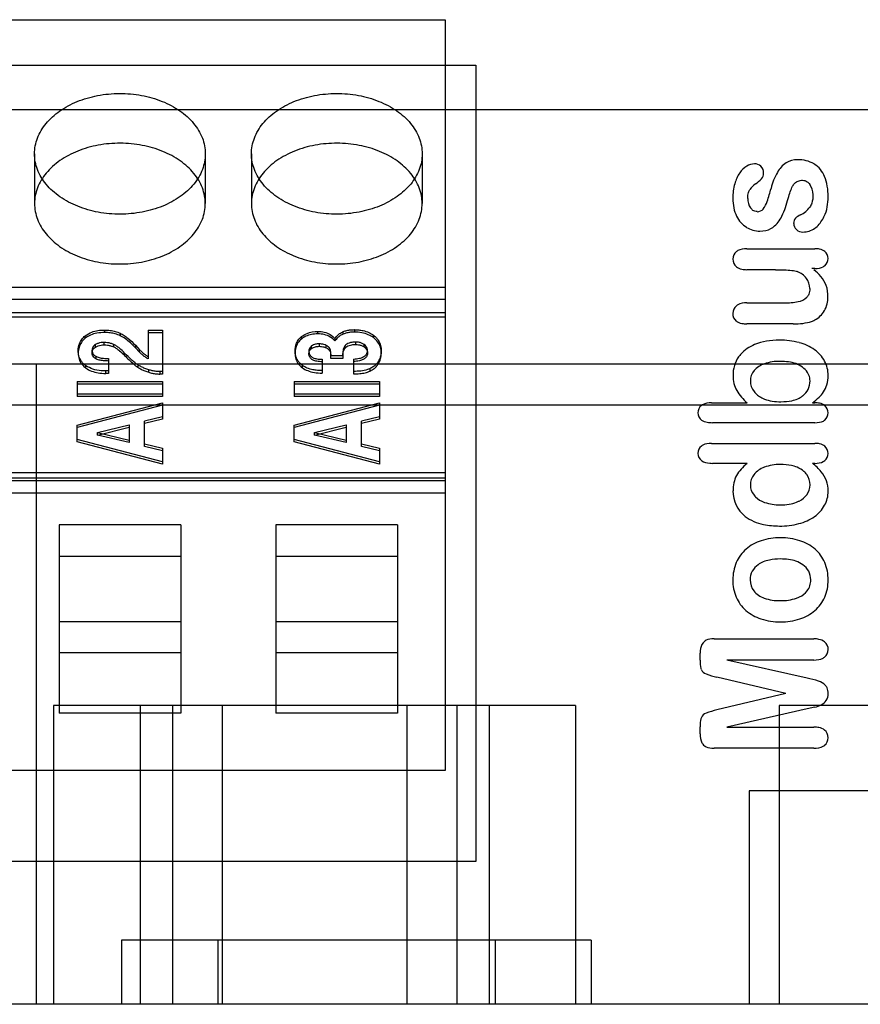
# Model space of a CAD drawing. Header units: millimetres. Extents: x 89 to 262, y 35 to 446.
# Tile 13 of 21: x 197 to 217, y 206 to 229. Entities that reach past the tile are written whole.
import ezdxf

# ---------------------------------------------------------------- set-up
doc = ezdxf.new("R2010")
doc.units = ezdxf.units.MM
doc.header["$LTSCALE"] = 31.513433
doc.layers.get('0').update_dxf_attribs({"linetype": 'CONTINUOUS'})

msp = doc.modelspace()

# ---------------------------------------------------------------- linework, layer by layer
at = {"color": 7, "linetype": 'Continuous'}
for p, q in [((136.313, 229.113), (207.433, 229.113)), ((207.433, 229.113), (207.433, 211.524)), ((135.853, 228.046), (208.153, 228.046)), ((208.153, 228.046), (208.153, 209.395)), ((115.353, 227.01), (235.353, 227.01)), ((197.813, 225.971), (197.813, 224.804)), ((201.813, 225.971), (201.813, 224.804)), ((202.893, 225.971), (202.893, 224.804)), ((206.893, 225.971), (206.893, 224.804)), ((214.498, 223.748), (216.089, 223.748)), ((216.093, 223.285), (216.023, 223.285)), ((215.166, 223.256), (214.498, 223.256)), ((207.433, 222.841), (136.313, 222.841)), ((136.313, 222.565), (207.433, 222.565)), ((214.498, 222.481), (215.377, 222.481)), ((136.313, 222.254), (207.433, 222.254)), ((136.313, 222.152), (207.433, 222.152)), ((215.586, 221.986), (214.498, 221.986)), ((199.002, 221.651), (199.002, 221.708)), ((199.458, 221.784), (199.458, 221.842)), ((199.82, 221.767), (199.82, 221.71)), ((200.473, 221.838), (200.813, 221.838)), ((200.473, 221.838), (200.473, 221.165)), ((200.473, 221.781), (200.813, 221.781)), ((200.813, 221.838), (200.813, 220.811)), ((204.066, 221.63), (204.066, 221.687)), ((204.447, 221.751), (204.447, 221.808)), ((205.046, 221.749), (205.046, 221.806)), ((205.305, 221.851), (205.305, 221.793)), ((205.757, 221.658), (205.757, 221.716)), ((199.239, 221.444), (199.239, 221.501)), ((199.441, 221.494), (199.441, 221.551)), ((199.667, 221.447), (199.667, 221.504)), ((200.175, 221.486), (200.275, 221.381)), ((200.175, 221.486), (200.175, 221.429)), ((204.303, 221.412), (204.303, 221.469)), ((204.481, 221.518), (204.481, 221.461)), ((204.644, 221.426), (204.644, 221.483)), ((204.85, 221.645), (204.85, 221.588)), ((205.331, 221.56), (205.331, 221.503)), ((205.534, 221.447), (205.534, 221.504)), ((198.837, 221.359), (198.837, 221.302)), ((199.16, 221.304), (199.16, 221.371)), ((199.246, 221.228), (199.246, 221.17)), ((199.923, 221.246), (199.923, 221.303)), ((200.175, 221.429), (200.275, 221.324)), ((200.275, 221.324), (200.275, 221.381)), ((203.917, 221.356), (203.917, 221.299)), ((204.24, 221.35), (204.24, 221.29)), ((204.738, 221.337), (204.738, 221.394)), ((204.752, 221.179), (204.752, 221.309)), ((205.033, 221.236), (204.752, 221.236)), ((205.033, 221.292), (205.033, 221.179)), ((205.062, 221.377), (205.062, 221.434)), ((205.612, 221.306), (205.612, 221.367)), ((205.935, 221.292), (205.935, 221.355)), ((234.377, 221.046), (191.329, 221.046)), ((197.853, 221.046), (197.853, 206.046)), ((199.018, 220.949), (199.018, 221.007)), ((199.549, 221.174), (199.549, 220.826)), ((200.233, 221.027), (200.233, 220.97)), ((204.086, 220.959), (204.086, 221.016)), ((204.55, 221.156), (204.55, 220.835)), ((205.033, 221.179), (204.752, 221.179)), ((205.286, 221.163), (205.286, 220.815)), ((205.868, 221.052), (205.868, 221.11)), ((199.549, 220.884), (199.481, 220.883)), ((199.481, 220.825), (199.481, 220.883)), ((199.549, 220.826), (199.481, 220.825)), ((200.487, 220.853), (200.487, 220.911)), ((200.813, 220.869), (200.749, 220.869)), ((200.749, 220.869), (200.749, 220.811)), ((200.813, 220.811), (200.749, 220.811)), ((205.667, 220.937), (205.667, 220.879)), ((198.813, 220.639), (200.813, 220.639)), ((198.813, 220.639), (198.813, 220.282)), ((198.813, 220.582), (200.813, 220.582)), ((200.813, 220.639), (200.813, 220.282)), ((203.893, 220.639), (205.893, 220.639)), ((203.893, 220.639), (203.893, 220.282)), ((203.893, 220.582), (205.893, 220.582)), ((205.893, 220.639), (205.893, 220.282)), ((200.813, 220.339), (198.813, 220.339)), ((205.893, 220.339), (203.893, 220.339)), ((235.353, 220.082), (115.353, 220.082)), ((200.813, 220.282), (198.813, 220.282)), ((198.813, 219.616), (200.813, 220.139)), ((200.813, 220.081), (198.813, 219.559)), ((200.813, 220.139), (200.813, 219.753)), ((205.893, 220.282), (203.893, 220.282)), ((203.893, 219.616), (205.893, 220.139)), ((205.893, 220.081), (203.893, 219.559)), ((205.893, 220.139), (205.893, 219.753)), ((213.667, 220.139), (214.506, 220.139)), ((216.035, 220.139), (216.089, 220.139)), ((198.813, 219.22), (198.813, 219.616)), ((199.288, 219.44), (200.033, 219.623)), ((200.033, 219.623), (200.033, 219.204)), ((200.813, 219.81), (200.392, 219.708)), ((200.813, 219.753), (200.392, 219.651)), ((200.392, 219.117), (200.392, 219.708)), ((203.893, 219.22), (203.893, 219.616)), ((204.368, 219.44), (205.113, 219.623)), ((205.113, 219.623), (205.113, 219.204)), ((205.893, 219.81), (205.472, 219.708)), ((205.893, 219.753), (205.472, 219.651)), ((205.472, 219.117), (205.472, 219.708)), ((216.089, 219.672), (213.691, 219.672)), ((199.288, 219.383), (200.033, 219.566)), ((199.288, 219.44), (200.033, 219.261)), ((199.288, 219.383), (199.288, 219.44)), ((200.033, 219.204), (199.288, 219.383)), ((204.368, 219.383), (205.113, 219.566)), ((204.368, 219.44), (205.113, 219.261)), ((204.368, 219.383), (204.368, 219.44)), ((205.113, 219.204), (204.368, 219.383)), ((200.813, 218.754), (198.813, 219.277)), ((200.813, 218.697), (198.813, 219.22)), ((200.392, 219.175), (200.813, 219.073)), ((205.893, 218.754), (203.893, 219.277)), ((205.893, 218.697), (203.893, 219.22)), ((205.472, 219.175), (205.893, 219.073)), ((213.667, 219.187), (216.089, 219.187)), ((200.813, 219.015), (200.392, 219.117)), ((200.813, 219.073), (200.813, 218.697)), ((205.893, 219.015), (205.472, 219.117)), ((205.893, 219.073), (205.893, 218.697)), ((214.506, 218.719), (213.695, 218.719)), ((216.089, 218.719), (216.035, 218.719)), ((136.313, 218.506), (207.433, 218.506)), ((136.313, 218.383), (207.433, 218.383)), ((207.433, 218.313), (136.313, 218.313)), ((136.313, 218.03), (207.433, 218.03)), ((201.238, 217.28), (198.388, 217.28)), ((198.388, 217.28), (198.388, 212.868)), ((201.238, 217.28), (201.238, 212.868)), ((206.318, 217.28), (203.468, 217.28)), ((203.468, 217.28), (203.468, 212.868)), ((206.318, 217.28), (206.318, 212.868)), ((198.388, 216.545), (201.238, 216.545)), ((203.468, 216.545), (206.318, 216.545)), ((198.388, 215.017), (201.238, 215.017)), ((203.468, 215.017), (206.318, 215.017)), ((213.731, 214.607), (216.065, 214.607)), ((201.238, 214.282), (198.388, 214.282)), ((206.318, 214.282), (203.468, 214.282)), ((213.403, 214.105), (213.403, 214.272)), ((216.065, 214.112), (214.029, 214.112)), ((215.908, 213.687), (214.029, 214.112)), ((215.413, 213.327), (213.797, 213.712)), ((215.413, 213.327), (213.797, 212.941)), ((210.487, 213.046), (198.258, 213.046)), ((198.258, 213.046), (198.258, 206.046)), ((200.284, 213.046), (200.284, 206.046)), ((201.045, 213.046), (201.045, 206.046)), ((202.211, 213.046), (202.211, 206.046)), ((206.535, 213.046), (206.535, 206.046)), ((207.701, 213.046), (207.701, 206.046)), ((208.461, 213.046), (208.461, 206.046)), ((210.487, 213.046), (210.487, 206.046)), ((215.908, 212.966), (214.029, 212.541)), ((227.487, 213.046), (215.258, 213.046)), ((215.258, 213.046), (215.258, 206.046)), ((216.087, 213.008), (215.908, 212.966)), ((201.238, 212.868), (198.388, 212.868)), ((206.318, 212.868), (203.468, 212.868)), ((213.403, 212.381), (213.403, 212.548)), ((214.029, 212.541), (216.065, 212.541)), ((216.065, 212.046), (213.731, 212.046)), ((207.433, 211.524), (136.313, 211.524)), ((231.553, 211.046), (214.553, 211.046)), ((214.553, 211.046), (214.553, 206.046)), ((208.153, 209.395), (195.702, 209.395)), ((210.853, 207.546), (199.853, 207.546)), ((199.853, 207.546), (199.853, 206.046)), ((202.103, 207.546), (202.103, 206.046)), ((208.603, 207.546), (208.603, 206.046)), ((210.853, 207.546), (210.853, 206.046)), ((242.148, 206.046), (132.971, 206.046))]:
    msp.add_line(p, q, dxfattribs=at)
for centre, radius, start, end in [((215.677, 225.35), 0.482, 89.1065, 122.625), ((215.703, 225.096), 0.737, 59.7292, 91.4385), ((214.788, 225.212), 0.553, 121.7186, 145.3733), ((214.685, 225.388), 0.348, 91.6407, 122.4731), ((214.682, 225.52), 0.216, 47.0327, 91.9534), ((214.677, 225.529), 0.213, 356.7541, 44.311), ((215.776, 225.22), 0.646, 123.7781, 150.7558), ((215.75, 225.213), 0.612, 21.4913, 57.9706), ((215.019, 225.053), 0.833, 145.3683, 164.8133), ((214.197, 226.006), 0.894, 304.0479, 316.1853), ((214.699, 225.514), 0.191, 318.3156, 1.0381), ((216.565, 224.782), 1.548, 150.8766, 165.8429), ((215.421, 224.937), 1.251, 164.5418, 180.4776), ((214.971, 224.868), 0.482, 124.5427, 146.6113), ((209.074, 226.754), 6.199, 342.1723, 345.1019), ((215.655, 225.027), 0.393, 357.8025, 35.4389), ((214.895, 224.914), 0.376, 178.0059, 213.986), ((213.145, 225.51), 2.394, 335.3246, 345.9064), ((214.746, 224.794), 0.179, 268.4817, 320.5759), ((214.465, 225.009), 0.532, 321.8156, 343.3625), ((215.511, 225.062), 0.575, 295.1656, 323.8042), ((214.822, 224.778), 0.624, 205.511, 238.0675), ((214.683, 224.811), 0.705, 307.8891, 334.778), ((215.756, 224.351), 0.162, 137.2551, 183.2523), ((215.962, 224.111), 0.477, 115.637, 132.8408), ((214.804, 224.756), 0.597, 238.3996, 269.9213), ((215.785, 224.338), 0.19, 178.8305, 228.5685), ((215.805, 224.625), 0.487, 270.9463, 305.3907), ((215.808, 224.359), 0.222, 227.62, 271.3658), ((214.39, 223.508), 0.22, 128.5541, 181.3014), ((216.193, 223.516), 0.21, 307.8755, 0.7441), ((216.197, 223.521), 0.206, 359.2508, 51.7578), ((214.394, 223.498), 0.224, 178.7345, 230.773), ((215.514, 222.767), 0.474, 37.0362, 69.9671), ((215.592, 222.816), 0.383, 0.1089, 38.2805), ((215.365, 222.336), 1.155, 41.3164, 52.4868), ((215.729, 222.659), 0.668, 19.7444, 41.0995), ((215.603, 222.63), 0.796, 359.1815, 18.6254), ((215.631, 222.892), 0.39, 280.1213, 314.1687), ((215.761, 222.612), 0.638, 330.4118, 0.6561), ((214.395, 222.236), 0.225, 128.9941, 181.4442), ((215.406, 224.012), 1.532, 268.9302, 281.0465), ((214.39, 222.224), 0.221, 178.4057, 231.0683), ((215.829, 222.576), 0.562, 297.6432, 330.283), ((215.278, 219.868), 1.737, 75.15, 90.4515), ((215.441, 220.45), 1.132, 55.4133, 75.5771), ((205.394, 221.234), 0.361, 180.0001, 182.0347), ((214.91, 220.794), 0.736, 145.3048, 180.9338), ((215.641, 220.749), 0.772, 28.3959, 54.9923), ((215.07, 220.54), 0.536, 107.596, 138.9199), ((215.262, 219.987), 1.121, 88.9423, 108.3696), ((215.691, 220.782), 0.712, 359.5315, 27.9975), ((214.954, 220.653), 0.374, 140.2258, 180.243), ((215.653, 220.772), 0.75, 343.6836, 0.5203), ((214.988, 220.65), 0.407, 179.7653, 217.9305), ((215.548, 220.643), 0.43, 306.3756, 1.1197), ((215.785, 220.729), 0.611, 326.4298, 344.0715), ((215.241, 221.024), 1.15, 211.4732, 230.2764), ((215.695, 220.79), 0.72, 313.6903, 326.3576), ((213.56, 219.911), 0.208, 126.8517, 182.4344), ((214.559, 222.088), 2.445, 307.1355, 311.9208), ((216.186, 219.903), 0.217, 359.6472, 50.6333), ((213.553, 219.897), 0.201, 178.5147, 235.3715), ((216.194, 219.897), 0.209, 308.4301, 1.2326), ((213.56, 218.961), 0.207, 127.6179, 182.3394), ((213.554, 218.945), 0.201, 177.7585, 235.4724), ((216.193, 218.95), 0.21, 307.8756, 0.6667), ((216.193, 218.957), 0.21, 358.7819, 51.1843), ((215.259, 217.708), 0.984, 88.6464, 110.9071), ((215.242, 217.68), 1.307, 40.1111, 52.6805), ((214.962, 218.214), 0.382, 141.1416, 179.9178), ((215.113, 218.085), 0.581, 110.9056, 140.6023), ((215.574, 218.221), 0.405, 359.5444, 35.302), ((215.683, 218.064), 0.722, 20.0684, 39.3141), ((214.966, 218.214), 0.386, 180.0022, 219.0016), ((215.583, 218.217), 0.395, 323.2786, 0.1142), ((215.676, 218.07), 0.727, 359.5817, 19.4133), ((214.901, 218.057), 0.728, 178.7306, 232.8107), ((215.727, 218.061), 0.676, 331.2467, 0.3531), ((215.258, 218.801), 1.054, 250.8664, 271.3418), ((215.643, 218.112), 0.774, 304.5793, 331.002), ((215.281, 218.976), 1.725, 269.4364, 284.6357), ((215.429, 218.416), 1.146, 284.5789, 304.7669), ((215.142, 215.941), 1.013, 107.6916, 130.8261), ((215.273, 215.539), 1.436, 89.4699, 107.8158), ((215.3, 215.556), 1.42, 72.0135, 90.5695), ((215.425, 215.92), 1.035, 49.5693, 72.3203), ((215.057, 216.048), 0.878, 131.1872, 156.6402), ((215.533, 216.059), 0.859, 23.0893, 49.0894), ((215.18, 215.998), 1.01, 156.7891, 180.4814), ((215.372, 215.998), 1.031, 359.4166, 22.6759), ((214.996, 215.996), 0.42, 123.6739, 180.9689), ((215.575, 215.996), 0.42, 359.1109, 56.3251), ((215.186, 215.98), 1.017, 179.5094, 202.9062), ((214.985, 215.981), 0.409, 178.9946, 217.4022), ((215.583, 215.98), 0.412, 322.6019, 1.3253), ((215.405, 215.977), 0.998, 336.8194, 0.5739), ((215.072, 216.065), 0.529, 218.945, 251.772), ((215.045, 215.924), 0.865, 203.0909, 228.7794), ((215.265, 216.607), 1.104, 251.0271, 271.1118), ((215.313, 216.586), 1.083, 268.5808, 288.8285), ((215.526, 215.931), 0.869, 310.7675, 336.4941), ((215.139, 216.045), 1.017, 229.297, 252.2857), ((215.421, 216.054), 1.03, 287.9794, 310.7361), ((215.267, 216.442), 1.435, 252.234, 270.7604), ((215.305, 216.444), 1.437, 269.2553, 287.582), ((216.182, 214.364), 0.222, 358.2093, 51.8245), ((216.185, 214.353), 0.219, 307.9821, 1.0236), ((213.609, 213.968), 0.194, 205.107, 249.8721), ((214.204, 215.589), 1.921, 249.8264, 257.771), ((215.155, 210.174), 3.593, 73.4486, 77.9017), ((216.062, 213.259), 0.377, 44.2464, 72.0612), ((216.103, 213.337), 0.306, 297.1411, 326.1706), ((216.122, 213.32), 0.281, 326.8741, 1.303), ((214.252, 210.899), 2.092, 102.5554, 109.8472), ((215.913, 213.726), 0.739, 283.6387, 296.5139), ((213.611, 212.683), 0.196, 110.7582, 155.2919), ((216.183, 212.298), 0.22, 358.5113, 51.9653), ((216.18, 212.288), 0.223, 309.09, 1.0751)]:
    msp.add_arc(centre, radius, start, end, dxfattribs=at)
for points, knots in [([(197.813, 225.971), (197.813, 226.095), (197.863, 226.354), (198.074, 226.702), (198.399, 226.993), (198.814, 227.214), (199.293, 227.352), (199.805, 227.4), (200.317, 227.355), (200.798, 227.219), (201.218, 226.999), (201.548, 226.706), (201.762, 226.356), (201.813, 226.095), (201.813, 225.971)], [0, 0, 0, 0, 0.069294, 0.142826, 0.222937, 0.309695, 0.402588, 0.49855, 0.594484, 0.687565, 0.775102, 0.85617, 0.930449, 1, 1, 1, 1]), ([(202.893, 225.971), (202.893, 226.095), (202.943, 226.354), (203.154, 226.702), (203.479, 226.993), (203.894, 227.214), (204.373, 227.352), (204.885, 227.4), (205.397, 227.355), (205.878, 227.219), (206.298, 226.999), (206.628, 226.706), (206.842, 226.356), (206.893, 226.095), (206.893, 225.971)], [0, 0, 0, 0, 0.069294, 0.142826, 0.222937, 0.309695, 0.402588, 0.49855, 0.594484, 0.687565, 0.775102, 0.85617, 0.930449, 1, 1, 1, 1]), ([(201.813, 224.804), (201.813, 224.928), (201.763, 225.187), (201.552, 225.535), (201.226, 225.827), (200.811, 226.047), (200.333, 226.186), (199.821, 226.234), (199.308, 226.189), (198.827, 226.053), (198.408, 225.833), (198.077, 225.54), (197.863, 225.189), (197.813, 224.929), (197.813, 224.804)], [0, 0, 0, 0, 0.069294, 0.142826, 0.222937, 0.309695, 0.402588, 0.49855, 0.594484, 0.687565, 0.775102, 0.85617, 0.930449, 1, 1, 1, 1]), ([(206.893, 224.804), (206.893, 224.928), (206.843, 225.187), (206.632, 225.535), (206.306, 225.827), (205.891, 226.047), (205.413, 226.186), (204.901, 226.234), (204.388, 226.189), (203.907, 226.053), (203.488, 225.833), (203.157, 225.54), (202.943, 225.189), (202.893, 224.929), (202.893, 224.804)], [0, 0, 0, 0, 0.069294, 0.142826, 0.222937, 0.309695, 0.402588, 0.49855, 0.594484, 0.687565, 0.775102, 0.85617, 0.930449, 1, 1, 1, 1]), ([(201.813, 225.971), (201.813, 225.846), (201.763, 225.588), (201.552, 225.24), (201.226, 224.948), (200.811, 224.727), (200.333, 224.589), (199.821, 224.541), (199.308, 224.586), (198.827, 224.722), (198.408, 224.942), (198.077, 225.235), (197.863, 225.585), (197.813, 225.846), (197.813, 225.971)], [0, 0, 0, 0, 0.069294, 0.142826, 0.222937, 0.309695, 0.402588, 0.49855, 0.594484, 0.687565, 0.775102, 0.85617, 0.930449, 1, 1, 1, 1]), ([(206.893, 225.971), (206.893, 225.846), (206.843, 225.588), (206.632, 225.24), (206.306, 224.948), (205.891, 224.727), (205.413, 224.589), (204.901, 224.541), (204.388, 224.586), (203.907, 224.722), (203.488, 224.942), (203.157, 225.235), (202.943, 225.585), (202.893, 225.846), (202.893, 225.971)], [0, 0, 0, 0, 0.069294, 0.142826, 0.222937, 0.309695, 0.402588, 0.49855, 0.594484, 0.687565, 0.775102, 0.85617, 0.930449, 1, 1, 1, 1]), ([(214.52, 224.927), (214.52, 224.978), (214.529, 225.054), (214.556, 225.114), (214.568, 225.133)], [0, 0, 0, 0, 0.630512, 1, 1, 1, 1]), ([(215.467, 224.927), (215.497, 225.037), (215.536, 225.156), (215.586, 225.239), (215.594, 225.251)], [0, 0, 0, 0, 0.830656, 1, 1, 1, 1]), ([(215.594, 225.251), (215.611, 225.276), (215.654, 225.319), (215.731, 225.346), (215.786, 225.351), (215.805, 225.351)], [0, 0, 0, 0, 0.382304, 0.779189, 1, 1, 1, 1]), ([(215.805, 225.351), (215.842, 225.351), (215.904, 225.331), (215.955, 225.28), (215.975, 225.255)], [0, 0, 0, 0, 0.573154, 1, 1, 1, 1]), ([(216.047, 225.012), (216.047, 224.94), (216.034, 224.833), (215.993, 224.749), (215.975, 224.722)], [0, 0, 0, 0, 0.632606, 1, 1, 1, 1]), ([(197.813, 224.804), (197.813, 224.679), (197.863, 224.421), (198.074, 224.073), (198.399, 223.781), (198.814, 223.56), (199.293, 223.422), (199.805, 223.374), (200.317, 223.419), (200.798, 223.555), (201.218, 223.775), (201.548, 224.068), (201.762, 224.419), (201.813, 224.679), (201.813, 224.804)], [0, 0, 0, 0, 0.069294, 0.142826, 0.222937, 0.309695, 0.402588, 0.49855, 0.594484, 0.687565, 0.775102, 0.85617, 0.930449, 1, 1, 1, 1]), ([(202.893, 224.804), (202.893, 224.679), (202.943, 224.421), (203.154, 224.073), (203.479, 223.781), (203.894, 223.56), (204.373, 223.422), (204.885, 223.374), (205.397, 223.419), (205.878, 223.555), (206.298, 223.775), (206.628, 224.068), (206.842, 224.419), (206.893, 224.679), (206.893, 224.804)], [0, 0, 0, 0, 0.069294, 0.142826, 0.222937, 0.309695, 0.402588, 0.49855, 0.594484, 0.687565, 0.775102, 0.85617, 0.930449, 1, 1, 1, 1]), ([(214.741, 224.616), (214.705, 224.616), (214.647, 224.633), (214.601, 224.68), (214.584, 224.704)], [0, 0, 0, 0, 0.578799, 1, 1, 1, 1]), ([(216.088, 224.227), (216.163, 224.278), (216.241, 224.37), (216.301, 224.484), (216.313, 224.509)], [0, 0, 0, 0, 0.788149, 1, 1, 1, 1]), ([(214.803, 224.159), (214.898, 224.159), (215.008, 224.182), (215.099, 224.242), (215.116, 224.255)], [0, 0, 0, 0, 0.80451, 1, 1, 1, 1]), ([(214.498, 223.748), (214.419, 223.748), (214.329, 223.733), (214.264, 223.69), (214.253, 223.681)], [0, 0, 0, 0, 0.816186, 1, 1, 1, 1]), ([(216.325, 223.683), (216.292, 223.71), (216.218, 223.741), (216.129, 223.748), (216.089, 223.748)], [0, 0, 0, 0, 0.571334, 1, 1, 1, 1]), ([(214.252, 223.324), (214.287, 223.295), (214.364, 223.263), (214.457, 223.256), (214.498, 223.256)], [0, 0, 0, 0, 0.573053, 1, 1, 1, 1]), ([(216.093, 223.285), (216.165, 223.285), (216.249, 223.299), (216.311, 223.341), (216.322, 223.35)], [0, 0, 0, 0, 0.812403, 1, 1, 1, 1]), ([(215.166, 223.256), (215.307, 223.256), (215.511, 223.25), (215.647, 223.224), (215.676, 223.213)], [0, 0, 0, 0, 0.66911, 1, 1, 1, 1]), ([(215.975, 222.817), (215.975, 222.767), (215.961, 222.69), (215.921, 222.632), (215.902, 222.613)], [0, 0, 0, 0, 0.618186, 1, 1, 1, 1]), ([(214.498, 222.481), (214.419, 222.481), (214.33, 222.465), (214.264, 222.42), (214.253, 222.411)], [0, 0, 0, 0, 0.814463, 1, 1, 1, 1]), ([(214.252, 222.053), (214.286, 222.025), (214.364, 221.993), (214.457, 221.986), (214.498, 221.986)], [0, 0, 0, 0, 0.57154, 1, 1, 1, 1]), ([(215.586, 221.986), (215.743, 221.986), (215.925, 222.005), (216.065, 222.066), (216.089, 222.078)], [0, 0, 0, 0, 0.818721, 1, 1, 1, 1]), ([(198.837, 221.359), (198.837, 221.413), (198.851, 221.507), (198.915, 221.625), (198.971, 221.682), (199.002, 221.708)], [0, 0, 0, 0, 0.405944, 0.696327, 1, 1, 1, 1]), ([(199.002, 221.708), (199.047, 221.744), (199.144, 221.797), (199.301, 221.835), (199.405, 221.842), (199.458, 221.842)], [0, 0, 0, 0, 0.360273, 0.669428, 1, 1, 1, 1]), ([(199.458, 221.784), (199.397, 221.784), (199.282, 221.776), (199.126, 221.732), (199.038, 221.68), (199.002, 221.651)], [0, 0, 0, 0, 0.379038, 0.711334, 1, 1, 1, 1]), ([(199.458, 221.842), (199.5, 221.842), (199.583, 221.838), (199.705, 221.813), (199.783, 221.784), (199.82, 221.767)], [0, 0, 0, 0, 0.337406, 0.671812, 1, 1, 1, 1]), ([(199.82, 221.71), (199.783, 221.727), (199.705, 221.755), (199.583, 221.78), (199.5, 221.785), (199.458, 221.784)], [0, 0, 0, 0, 0.328188, 0.662594, 1, 1, 1, 1]), ([(199.82, 221.767), (199.851, 221.752), (199.913, 221.716), (200.035, 221.626), (200.119, 221.544), (200.175, 221.486)], [0, 0, 0, 0, 0.227281, 0.471782, 1, 1, 1, 1]), ([(200.175, 221.429), (200.138, 221.468), (200.063, 221.541), (199.946, 221.638), (199.862, 221.69), (199.82, 221.71)], [0, 0, 0, 0, 0.354841, 0.690746, 1, 1, 1, 1]), ([(203.917, 221.356), (203.917, 221.382), (203.921, 221.435), (203.941, 221.521), (203.986, 221.61), (204.037, 221.664), (204.066, 221.687)], [0, 0, 0, 0, 0.211203, 0.416653, 0.703856, 1, 1, 1, 1]), ([(204.066, 221.687), (204.105, 221.719), (204.224, 221.789), (204.362, 221.808), (204.447, 221.808)], [0, 0, 0, 0, 0.375271, 1, 1, 1, 1]), ([(204.447, 221.751), (204.397, 221.751), (204.302, 221.743), (204.172, 221.702), (204.097, 221.656), (204.066, 221.63)], [0, 0, 0, 0, 0.364445, 0.695903, 1, 1, 1, 1]), ([(204.447, 221.808), (204.498, 221.81), (204.601, 221.799), (204.741, 221.743), (204.819, 221.681), (204.85, 221.645)], [0, 0, 0, 0, 0.346362, 0.682437, 1, 1, 1, 1]), ([(204.85, 221.588), (204.819, 221.624), (204.741, 221.686), (204.601, 221.741), (204.498, 221.752), (204.447, 221.751)], [0, 0, 0, 0, 0.317563, 0.653638, 1, 1, 1, 1]), ([(204.85, 221.645), (204.861, 221.66), (204.893, 221.702), (204.956, 221.761), (205.015, 221.794), (205.046, 221.806)], [0, 0, 0, 0, 0.217703, 0.610967, 1, 1, 1, 1]), ([(205.046, 221.749), (205.021, 221.739), (204.971, 221.713), (204.905, 221.658), (204.867, 221.612), (204.85, 221.588)], [0, 0, 0, 0, 0.317132, 0.649616, 1, 1, 1, 1]), ([(205.046, 221.806), (205.073, 221.816), (205.129, 221.833), (205.216, 221.848), (205.275, 221.851), (205.305, 221.851)], [0, 0, 0, 0, 0.329619, 0.663742, 1, 1, 1, 1]), ([(205.305, 221.793), (205.275, 221.794), (205.216, 221.791), (205.129, 221.776), (205.073, 221.759), (205.046, 221.749)], [0, 0, 0, 0, 0.336258, 0.670381, 1, 1, 1, 1]), ([(205.305, 221.851), (205.34, 221.851), (205.408, 221.847), (205.522, 221.829), (205.642, 221.79), (205.722, 221.743), (205.757, 221.716)], [0, 0, 0, 0, 0.21799, 0.428648, 0.719992, 1, 1, 1, 1]), ([(205.757, 221.658), (205.718, 221.688), (205.629, 221.739), (205.474, 221.785), (205.363, 221.793), (205.305, 221.793)], [0, 0, 0, 0, 0.307011, 0.638642, 1, 1, 1, 1]), ([(205.757, 221.716), (205.78, 221.698), (205.822, 221.661), (205.882, 221.584), (205.926, 221.48), (205.935, 221.397), (205.935, 221.355)], [0, 0, 0, 0, 0.206229, 0.403433, 0.698903, 1, 1, 1, 1]), ([(199.002, 221.651), (198.968, 221.623), (198.906, 221.558), (198.848, 221.436), (198.837, 221.347), (198.837, 221.302)], [0, 0, 0, 0, 0.332748, 0.659793, 1, 1, 1, 1]), ([(199.159, 221.308), (199.159, 221.327), (199.166, 221.363), (199.195, 221.41), (199.224, 221.434), (199.239, 221.444)], [0, 0, 0, 0, 0.339244, 0.659736, 1, 1, 1, 1]), ([(199.239, 221.501), (199.223, 221.491), (199.194, 221.467), (199.166, 221.419), (199.16, 221.383), (199.16, 221.366)], [0, 0, 0, 0, 0.351645, 0.682326, 1, 1, 1, 1]), ([(199.441, 221.551), (199.418, 221.552), (199.37, 221.549), (199.302, 221.532), (199.259, 221.513), (199.239, 221.501)], [0, 0, 0, 0, 0.339342, 0.674275, 1, 1, 1, 1]), ([(199.239, 221.444), (199.259, 221.455), (199.302, 221.475), (199.37, 221.492), (199.418, 221.495), (199.441, 221.494)], [0, 0, 0, 0, 0.325725, 0.660658, 1, 1, 1, 1]), ([(199.667, 221.504), (199.644, 221.515), (199.595, 221.532), (199.519, 221.548), (199.467, 221.551), (199.441, 221.551)], [0, 0, 0, 0, 0.328449, 0.662726, 1, 1, 1, 1]), ([(199.441, 221.494), (199.467, 221.494), (199.519, 221.49), (199.595, 221.475), (199.644, 221.457), (199.667, 221.447)], [0, 0, 0, 0, 0.337274, 0.671551, 1, 1, 1, 1]), ([(199.923, 221.303), (199.885, 221.343), (199.824, 221.401), (199.736, 221.467), (199.689, 221.494), (199.667, 221.504)], [0, 0, 0, 0, 0.506826, 0.774132, 1, 1, 1, 1]), ([(199.667, 221.447), (199.689, 221.437), (199.736, 221.41), (199.824, 221.344), (199.885, 221.285), (199.923, 221.246)], [0, 0, 0, 0, 0.225868, 0.493174, 1, 1, 1, 1]), ([(204.066, 221.63), (204.034, 221.604), (203.978, 221.543), (203.927, 221.427), (203.917, 221.342), (203.917, 221.299)], [0, 0, 0, 0, 0.325021, 0.652612, 1, 1, 1, 1]), ([(204.303, 221.469), (204.29, 221.459), (204.267, 221.436), (204.245, 221.393), (204.24, 221.362), (204.24, 221.347)], [0, 0, 0, 0, 0.348736, 0.67966, 1, 1, 1, 1]), ([(204.481, 221.518), (204.465, 221.518), (204.435, 221.517), (204.374, 221.507), (204.329, 221.489), (204.303, 221.469)], [0, 0, 0, 0, 0.247659, 0.480575, 1, 1, 1, 1]), ([(204.303, 221.412), (204.329, 221.431), (204.374, 221.45), (204.435, 221.459), (204.465, 221.461), (204.481, 221.461)], [0, 0, 0, 0, 0.519425, 0.752341, 1, 1, 1, 1]), ([(204.644, 221.483), (204.627, 221.491), (204.592, 221.504), (204.537, 221.516), (204.5, 221.518), (204.481, 221.518)], [0, 0, 0, 0, 0.327888, 0.662319, 1, 1, 1, 1]), ([(204.481, 221.461), (204.5, 221.461), (204.537, 221.459), (204.592, 221.447), (204.627, 221.434), (204.644, 221.426)], [0, 0, 0, 0, 0.337681, 0.672112, 1, 1, 1, 1]), ([(204.738, 221.394), (204.732, 221.407), (204.716, 221.431), (204.684, 221.462), (204.658, 221.477), (204.644, 221.483)], [0, 0, 0, 0, 0.318018, 0.651259, 1, 1, 1, 1]), ([(205.331, 221.56), (205.302, 221.56), (205.251, 221.557), (205.182, 221.541), (205.129, 221.515), (205.088, 221.479), (205.069, 221.45), (205.062, 221.434)], [0, 0, 0, 0, 0.276694, 0.484205, 0.670175, 0.836468, 1, 1, 1, 1]), ([(205.062, 221.377), (205.069, 221.392), (205.088, 221.422), (205.129, 221.458), (205.182, 221.483), (205.251, 221.5), (205.302, 221.503), (205.331, 221.503)], [0, 0, 0, 0, 0.163532, 0.329825, 0.515795, 0.723306, 1, 1, 1, 1]), ([(205.534, 221.504), (205.515, 221.517), (205.473, 221.539), (205.404, 221.558), (205.355, 221.561), (205.331, 221.56)], [0, 0, 0, 0, 0.32423, 0.659453, 1, 1, 1, 1]), ([(205.331, 221.503), (205.355, 221.504), (205.404, 221.501), (205.473, 221.482), (205.515, 221.46), (205.534, 221.447)], [0, 0, 0, 0, 0.340547, 0.67577, 1, 1, 1, 1]), ([(205.612, 221.363), (205.612, 221.381), (205.606, 221.417), (205.579, 221.467), (205.55, 221.493), (205.534, 221.504)], [0, 0, 0, 0, 0.319168, 0.650001, 1, 1, 1, 1]), ([(205.534, 221.447), (205.55, 221.436), (205.579, 221.41), (205.606, 221.36), (205.612, 221.323), (205.612, 221.306)], [0, 0, 0, 0, 0.349999, 0.680832, 1, 1, 1, 1]), ([(205.935, 221.298), (205.935, 221.345), (205.923, 221.439), (205.86, 221.566), (205.794, 221.631), (205.757, 221.658)], [0, 0, 0, 0, 0.342729, 0.669059, 1, 1, 1, 1]), ([(214.681, 221.501), (214.555, 221.448), (214.419, 221.359), (214.322, 221.238), (214.304, 221.213)], [0, 0, 0, 0, 0.805731, 1, 1, 1, 1]), ([(199.018, 221.007), (198.995, 221.023), (198.952, 221.058), (198.904, 221.116), (198.872, 221.176), (198.844, 221.254), (198.837, 221.317), (198.837, 221.359)], [0, 0, 0, 0, 0.203501, 0.398329, 0.547136, 0.69572, 1, 1, 1, 1]), ([(198.837, 221.302), (198.837, 221.254), (198.849, 221.161), (198.913, 221.037), (198.981, 220.975), (199.018, 220.949)], [0, 0, 0, 0, 0.345615, 0.671645, 1, 1, 1, 1]), ([(199.246, 221.17), (199.229, 221.18), (199.198, 221.203), (199.167, 221.252), (199.159, 221.289), (199.159, 221.308)], [0, 0, 0, 0, 0.34228, 0.663703, 1, 1, 1, 1]), ([(199.16, 221.366), (199.16, 221.348), (199.166, 221.311), (199.197, 221.262), (199.228, 221.237), (199.246, 221.228)], [0, 0, 0, 0, 0.316633, 0.647273, 1, 1, 1, 1]), ([(199.246, 221.228), (199.257, 221.221), (199.283, 221.209), (199.327, 221.196), (199.376, 221.186), (199.451, 221.177), (199.509, 221.174), (199.549, 221.174)], [0, 0, 0, 0, 0.126438, 0.276232, 0.438081, 0.614692, 1, 1, 1, 1]), ([(200.233, 221.027), (200.208, 221.043), (200.157, 221.081), (200.053, 221.172), (199.976, 221.249), (199.923, 221.303)], [0, 0, 0, 0, 0.212933, 0.45592, 1, 1, 1, 1]), ([(199.923, 221.246), (199.957, 221.211), (200.025, 221.143), (200.127, 221.049), (200.197, 220.993), (200.233, 220.97)], [0, 0, 0, 0, 0.353518, 0.692007, 1, 1, 1, 1]), ([(200.275, 221.381), (200.294, 221.361), (200.335, 221.322), (200.401, 221.268), (200.449, 221.237), (200.473, 221.222)], [0, 0, 0, 0, 0.327203, 0.660587, 1, 1, 1, 1]), ([(200.473, 221.165), (200.449, 221.179), (200.401, 221.211), (200.335, 221.264), (200.294, 221.303), (200.275, 221.324)], [0, 0, 0, 0, 0.339413, 0.672797, 1, 1, 1, 1]), ([(204.086, 221.016), (204.064, 221.032), (204.025, 221.066), (203.968, 221.139), (203.926, 221.237), (203.917, 221.316), (203.917, 221.356)], [0, 0, 0, 0, 0.203364, 0.398696, 0.695909, 1, 1, 1, 1]), ([(203.917, 221.299), (203.917, 221.253), (203.929, 221.164), (203.988, 221.044), (204.051, 220.984), (204.086, 220.959)], [0, 0, 0, 0, 0.346762, 0.673591, 1, 1, 1, 1]), ([(204.24, 221.292), (204.24, 221.307), (204.246, 221.338), (204.268, 221.379), (204.29, 221.402), (204.303, 221.412)], [0, 0, 0, 0, 0.326021, 0.654343, 1, 1, 1, 1]), ([(204.24, 221.347), (204.24, 221.335), (204.242, 221.312), (204.251, 221.281), (204.265, 221.253), (204.292, 221.221), (204.331, 221.195), (204.379, 221.177), (204.428, 221.165), (204.486, 221.158), (204.528, 221.156), (204.55, 221.156)], [0, 0, 0, 0, 0.086286, 0.168134, 0.239854, 0.311751, 0.471145, 0.574572, 0.688397, 0.839769, 1, 1, 1, 1]), ([(204.55, 221.098), (204.528, 221.099), (204.486, 221.1), (204.428, 221.108), (204.379, 221.12), (204.331, 221.138), (204.292, 221.164), (204.265, 221.196), (204.251, 221.223), (204.242, 221.255), (204.24, 221.278), (204.24, 221.29)], [0, 0, 0, 0, 0.160231, 0.311603, 0.425428, 0.528855, 0.688249, 0.760146, 0.831866, 0.913714, 1, 1, 1, 1]), ([(204.644, 221.426), (204.658, 221.42), (204.684, 221.404), (204.716, 221.374), (204.732, 221.35), (204.738, 221.337)], [0, 0, 0, 0, 0.348741, 0.681982, 1, 1, 1, 1]), ([(204.752, 221.298), (204.753, 221.309), (204.752, 221.33), (204.747, 221.363), (204.741, 221.384), (204.738, 221.394)], [0, 0, 0, 0, 0.331513, 0.664262, 1, 1, 1, 1]), ([(204.738, 221.337), (204.741, 221.326), (204.747, 221.305), (204.752, 221.273), (204.753, 221.251), (204.752, 221.241)], [0, 0, 0, 0, 0.335738, 0.668487, 1, 1, 1, 1]), ([(205.062, 221.434), (205.055, 221.418), (205.044, 221.384), (205.034, 221.332), (205.033, 221.296), (205.033, 221.279)], [0, 0, 0, 0, 0.336502, 0.669124, 1, 1, 1, 1]), ([(205.033, 221.234), (205.033, 221.25), (205.035, 221.283), (205.045, 221.331), (205.056, 221.362), (205.062, 221.377)], [0, 0, 0, 0, 0.330803, 0.663543, 1, 1, 1, 1]), ([(205.286, 221.163), (205.309, 221.164), (205.355, 221.168), (205.416, 221.178), (205.468, 221.192), (205.519, 221.213), (205.56, 221.24), (205.587, 221.273), (205.606, 221.309), (205.612, 221.341), (205.612, 221.363)], [0, 0, 0, 0, 0.165517, 0.32225, 0.439971, 0.547069, 0.708704, 0.778457, 0.846883, 1, 1, 1, 1]), ([(205.612, 221.306), (205.612, 221.284), (205.606, 221.252), (205.587, 221.215), (205.56, 221.183), (205.519, 221.156), (205.468, 221.135), (205.416, 221.121), (205.355, 221.111), (205.309, 221.107), (205.286, 221.105)], [0, 0, 0, 0, 0.153117, 0.221543, 0.291296, 0.452931, 0.560029, 0.67775, 0.834483, 1, 1, 1, 1]), ([(205.935, 221.355), (205.935, 221.327), (205.931, 221.27), (205.908, 221.187), (205.883, 221.135), (205.868, 221.11)], [0, 0, 0, 0, 0.328837, 0.661109, 1, 1, 1, 1]), ([(205.868, 221.052), (205.883, 221.077), (205.908, 221.13), (205.931, 221.213), (205.935, 221.269), (205.935, 221.298)], [0, 0, 0, 0, 0.338891, 0.671163, 1, 1, 1, 1]), ([(199.481, 220.883), (199.444, 220.883), (199.343, 220.887), (199.183, 220.917), (199.068, 220.972), (199.018, 221.007)], [0, 0, 0, 0, 0.224964, 0.626131, 1, 1, 1, 1]), ([(199.549, 221.116), (199.509, 221.117), (199.451, 221.12), (199.376, 221.129), (199.327, 221.139), (199.283, 221.152), (199.257, 221.164), (199.246, 221.17)], [0, 0, 0, 0, 0.385308, 0.561919, 0.723768, 0.873562, 1, 1, 1, 1]), ([(200.487, 220.911), (200.457, 220.92), (200.397, 220.941), (200.312, 220.98), (200.258, 221.011), (200.233, 221.027)], [0, 0, 0, 0, 0.338544, 0.672144, 1, 1, 1, 1]), ([(204.55, 220.893), (204.513, 220.893), (204.441, 220.895), (204.322, 220.912), (204.201, 220.947), (204.121, 220.99), (204.086, 221.016)], [0, 0, 0, 0, 0.227394, 0.445481, 0.732025, 1, 1, 1, 1]), ([(205.868, 221.11), (205.854, 221.085), (205.818, 221.038), (205.749, 220.98), (205.696, 220.949), (205.667, 220.937)], [0, 0, 0, 0, 0.320254, 0.653693, 1, 1, 1, 1]), ([(205.667, 220.879), (205.696, 220.892), (205.749, 220.922), (205.818, 220.981), (205.854, 221.028), (205.868, 221.052)], [0, 0, 0, 0, 0.346307, 0.679746, 1, 1, 1, 1]), ([(215.799, 220.972), (215.755, 221.005), (215.609, 221.083), (215.415, 221.108), (215.282, 221.108)], [0, 0, 0, 0, 0.363151, 1, 1, 1, 1]), ([(199.018, 220.949), (199.057, 220.922), (199.149, 220.874), (199.307, 220.833), (199.421, 220.825), (199.481, 220.825)], [0, 0, 0, 0, 0.297595, 0.630108, 1, 1, 1, 1]), ([(200.233, 220.97), (200.258, 220.953), (200.312, 220.922), (200.397, 220.883), (200.457, 220.862), (200.487, 220.853)], [0, 0, 0, 0, 0.327856, 0.661456, 1, 1, 1, 1]), ([(200.749, 220.869), (200.719, 220.869), (200.66, 220.873), (200.572, 220.887), (200.515, 220.902), (200.487, 220.911)], [0, 0, 0, 0, 0.335537, 0.669358, 1, 1, 1, 1]), ([(200.487, 220.853), (200.515, 220.844), (200.572, 220.829), (200.66, 220.815), (200.719, 220.812), (200.749, 220.811)], [0, 0, 0, 0, 0.330642, 0.664463, 1, 1, 1, 1]), ([(204.086, 220.959), (204.124, 220.931), (204.215, 220.883), (204.374, 220.842), (204.489, 220.835), (204.55, 220.835)], [0, 0, 0, 0, 0.29165, 0.624755, 1, 1, 1, 1]), ([(205.667, 220.937), (205.649, 220.928), (205.581, 220.902), (205.452, 220.877), (205.343, 220.873), (205.286, 220.873)], [0, 0, 0, 0, 0.160495, 0.557663, 1, 1, 1, 1]), ([(205.286, 220.815), (205.334, 220.815), (205.425, 220.819), (205.554, 220.838), (205.633, 220.863), (205.667, 220.879)], [0, 0, 0, 0, 0.368251, 0.703926, 1, 1, 1, 1]), ([(215.979, 220.652), (215.979, 220.675), (215.972, 220.745), (215.926, 220.857), (215.848, 220.936), (215.799, 220.972)], [0, 0, 0, 0, 0.192087, 0.575316, 1, 1, 1, 1]), ([(214.666, 220.4), (214.677, 220.386), (214.739, 220.314), (214.828, 220.259), (214.914, 220.225)], [0, 0, 0, 0, 0.185332, 1, 1, 1, 1]), ([(215.298, 220.163), (215.387, 220.163), (215.583, 220.179), (215.737, 220.245), (215.803, 220.297)], [0, 0, 0, 0, 0.439717, 1, 1, 1, 1]), ([(213.667, 220.139), (213.594, 220.139), (213.51, 220.125), (213.447, 220.085), (213.436, 220.077)], [0, 0, 0, 0, 0.814416, 1, 1, 1, 1]), ([(216.324, 220.071), (216.292, 220.099), (216.218, 220.131), (216.129, 220.139), (216.089, 220.139)], [0, 0, 0, 0, 0.571386, 1, 1, 1, 1]), ([(213.439, 219.732), (213.475, 219.706), (213.555, 219.678), (213.649, 219.672), (213.691, 219.672)], [0, 0, 0, 0, 0.569658, 1, 1, 1, 1]), ([(216.089, 219.672), (216.164, 219.672), (216.251, 219.684), (216.314, 219.725), (216.324, 219.734)], [0, 0, 0, 0, 0.816153, 1, 1, 1, 1]), ([(213.667, 219.187), (213.593, 219.187), (213.507, 219.172), (213.444, 219.133), (213.433, 219.125)], [0, 0, 0, 0, 0.816195, 1, 1, 1, 1]), ([(216.325, 219.121), (216.292, 219.148), (216.218, 219.18), (216.129, 219.187), (216.089, 219.187)], [0, 0, 0, 0, 0.571333, 1, 1, 1, 1]), ([(213.44, 218.78), (213.489, 218.745), (213.577, 218.723), (213.673, 218.719), (213.695, 218.719)], [0, 0, 0, 0, 0.777892, 1, 1, 1, 1]), ([(215.673, 218.627), (215.633, 218.644), (215.514, 218.68), (215.375, 218.692), (215.282, 218.692)], [0, 0, 0, 0, 0.371788, 1, 1, 1, 1]), ([(216.089, 218.719), (216.163, 218.719), (216.248, 218.734), (216.311, 218.776), (216.322, 218.785)], [0, 0, 0, 0, 0.813305, 1, 1, 1, 1]), ([(215.904, 218.455), (215.885, 218.482), (215.824, 218.55), (215.735, 218.601), (215.673, 218.627)], [0, 0, 0, 0, 0.374652, 1, 1, 1, 1]), ([(215.663, 217.808), (215.685, 217.817), (215.782, 217.861), (215.859, 217.924), (215.9, 217.981)], [0, 0, 0, 0, 0.218061, 1, 1, 1, 1]), ([(214.666, 217.971), (214.677, 217.958), (214.739, 217.888), (214.828, 217.836), (214.912, 217.805)], [0, 0, 0, 0, 0.185469, 1, 1, 1, 1]), ([(214.461, 217.477), (214.581, 217.383), (214.834, 217.276), (215.134, 217.251), (215.264, 217.251)], [0, 0, 0, 0, 0.578692, 1, 1, 1, 1]), ([(215.286, 216.479), (215.196, 216.479), (214.995, 216.462), (214.834, 216.396), (214.763, 216.345)], [0, 0, 0, 0, 0.437629, 1, 1, 1, 1]), ([(215.808, 216.345), (215.761, 216.378), (215.612, 216.454), (215.418, 216.479), (215.286, 216.479)], [0, 0, 0, 0, 0.365427, 1, 1, 1, 1]), ([(215.663, 215.561), (215.686, 215.569), (215.786, 215.612), (215.866, 215.673), (215.91, 215.73)], [0, 0, 0, 0, 0.218449, 1, 1, 1, 1]), ([(213.731, 214.607), (213.662, 214.607), (213.559, 214.593), (213.49, 214.54), (213.472, 214.516)], [0, 0, 0, 0, 0.633737, 1, 1, 1, 1]), ([(216.319, 214.538), (216.283, 214.566), (216.203, 214.599), (216.108, 214.607), (216.065, 214.607)], [0, 0, 0, 0, 0.570836, 1, 1, 1, 1]), ([(213.472, 214.516), (213.435, 214.465), (213.407, 214.383), (213.403, 214.292), (213.403, 214.272)], [0, 0, 0, 0, 0.785555, 1, 1, 1, 1]), ([(213.403, 214.105), (213.403, 214.035), (213.408, 213.954), (213.429, 213.895), (213.433, 213.886)], [0, 0, 0, 0, 0.825801, 1, 1, 1, 1]), ([(216.065, 214.112), (216.146, 214.112), (216.24, 214.126), (216.308, 214.171), (216.319, 214.181)], [0, 0, 0, 0, 0.815288, 1, 1, 1, 1]), ([(216.403, 213.327), (216.403, 213.373), (216.39, 213.447), (216.351, 213.503), (216.333, 213.522)], [0, 0, 0, 0, 0.612927, 1, 1, 1, 1]), ([(213.433, 212.765), (213.415, 212.724), (213.405, 212.649), (213.403, 212.567), (213.403, 212.548)], [0, 0, 0, 0, 0.770569, 1, 1, 1, 1]), ([(216.319, 212.472), (216.283, 212.5), (216.203, 212.533), (216.108, 212.541), (216.065, 212.541)], [0, 0, 0, 0, 0.570836, 1, 1, 1, 1]), ([(213.403, 212.381), (213.403, 212.305), (213.42, 212.217), (213.462, 212.149), (213.471, 212.137)], [0, 0, 0, 0, 0.811729, 1, 1, 1, 1]), ([(213.471, 212.137), (213.489, 212.112), (213.558, 212.059), (213.662, 212.046), (213.731, 212.046)], [0, 0, 0, 0, 0.368241, 1, 1, 1, 1]), ([(216.065, 212.046), (216.147, 212.046), (216.242, 212.06), (216.309, 212.106), (216.321, 212.115)], [0, 0, 0, 0, 0.815872, 1, 1, 1, 1])]:
    msp.add_open_spline(points, degree=3, knots=knots, dxfattribs=at)
for points in [[(216.403, 224.965), (216.403, 225.137), (216.378, 225.299), (216.32, 225.437)], [(214.17, 224.927), (214.17, 224.774), (214.197, 224.63), (214.258, 224.509)], [(216.313, 224.509), (216.376, 224.642), (216.403, 224.799), (216.403, 224.965)], [(215.264, 221.604), (215.053, 221.604), (214.854, 221.573), (214.681, 221.501)], [(214.174, 220.782), (214.174, 220.649), (214.201, 220.525), (214.26, 220.423)], [(214.914, 220.225), (215.025, 220.182), (215.155, 220.163), (215.298, 220.163)], [(214.506, 218.719), (214.401, 218.632), (214.314, 218.537), (214.256, 218.433)], [(214.256, 218.433), (214.199, 218.33), (214.174, 218.205), (214.174, 218.073)], [(215.282, 217.747), (215.425, 217.747), (215.555, 217.766), (215.663, 217.808)]]:
    msp.add_open_spline(points, degree=3, dxfattribs=at)

doc.saveas('drawing.dxf')
